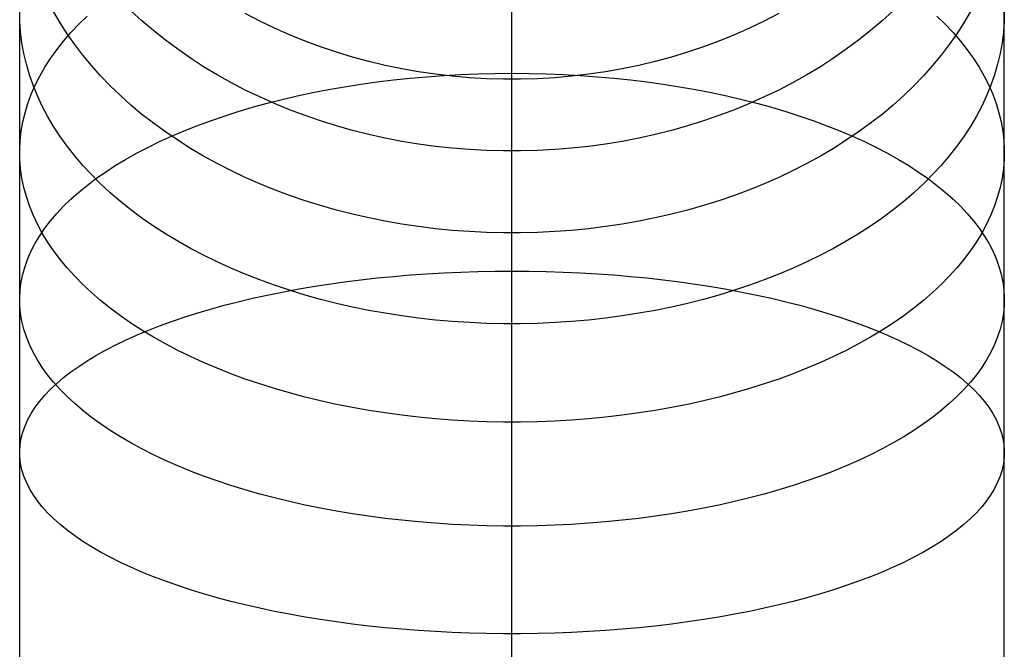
# Model space of a CAD drawing. Header units: millimetres. Extents: x -9 to 331, y -124 to 233.
# Tile 54 of 76: x 306 to 331, y 16 to 32. Entities that reach past the tile are written whole.
import ezdxf

# ---------------------------------------------------------------- set-up
doc = ezdxf.new("R2010")
doc.units = ezdxf.units.MM
doc.layers.add('Up Step Stool_Ferm Living', color=7, linetype='Continuous', true_color=0x000000)

msp = doc.modelspace()

# ---------------------------------------------------------------- linework, layer by layer
at = {"layer": 'Up Step Stool_Ferm Living'}
for p, q in [((306.095, 30.933, 147.531), (306.095, 32.074, 148.427)), ((306.099, 31.835, 148.653), (306.096, 32.109, 148.316)), ((307.121, 31.798, 154.848), (306.956, 32.082, 154.565)), ((309.2, 31.845, 159.803), (308.92, 32.102, 159.594)), ((312.189, 31.839, 164.01), (311.821, 32.031, 163.885)), ((318.595, 31.739, 167.308), (318.595, 32.215, 168.241)), ((318.595, 30.557, 132.562), (318.595, 32.21, 133.455)), ((318.595, 30.933, 147.531), (318.595, 32.074, 148.427)), ((325.37, 32.031, 163.885), (325.001, 31.839, 164.01)), ((328.271, 32.102, 159.594), (327.99, 31.845, 159.803)), ((330.235, 32.082, 154.565), (330.07, 31.798, 154.848)), ((331.095, 32.109, 148.316), (331.091, 31.835, 148.653)), ((331.095, 30.933, 147.531), (331.095, 32.074, 148.427)), ((306.118, 31.562, 148.989), (306.099, 31.835, 148.653)), ((307.3, 31.518, 155.128), (307.121, 31.798, 154.848)), ((307.394, 31.546, 141.179), (307.594, 31.757, 140.856)), ((307.594, 31.757, 140.856), (307.806, 31.964, 140.54)), ((309.492, 31.596, 160.005), (309.2, 31.845, 159.803)), ((312.566, 31.658, 164.128), (312.189, 31.839, 164.01)), ((325.001, 31.839, 164.01), (324.625, 31.658, 164.128)), ((327.99, 31.845, 159.803), (327.698, 31.596, 160.005)), ((329.384, 31.964, 140.54), (329.597, 31.757, 140.856)), ((329.597, 31.757, 140.856), (329.796, 31.546, 141.179)), ((330.07, 31.798, 154.848), (329.891, 31.518, 155.128)), ((331.091, 31.835, 148.653), (331.072, 31.562, 148.989)), ((306.152, 31.289, 149.325), (306.118, 31.562, 148.989)), ((307.208, 31.331, 141.507), (307.394, 31.546, 141.179)), ((307.492, 31.243, 155.403), (307.3, 31.518, 155.128)), ((309.795, 31.355, 160.201), (309.492, 31.596, 160.005)), ((312.949, 31.489, 164.239), (312.566, 31.658, 164.128)), ((318.595, 31.232, 166.392), (318.595, 31.739, 167.308)), ((324.625, 31.658, 164.128), (324.241, 31.489, 164.239)), ((327.698, 31.596, 160.005), (327.396, 31.355, 160.201)), ((329.891, 31.518, 155.128), (329.698, 31.243, 155.403)), ((329.796, 31.546, 141.179), (329.982, 31.331, 141.507)), ((331.072, 31.562, 148.989), (331.038, 31.289, 149.325)), ((306.201, 31.017, 149.66), (306.152, 31.289, 149.325)), ((307.036, 31.113, 141.84), (307.208, 31.331, 141.507)), ((310.108, 31.122, 160.39), (309.795, 31.355, 160.201)), ((313.34, 31.33, 164.342), (312.949, 31.489, 164.239)), ((313.737, 31.183, 164.438), (313.34, 31.33, 164.342)), ((323.851, 31.33, 164.342), (323.454, 31.183, 164.438)), ((324.241, 31.489, 164.239), (323.851, 31.33, 164.342)), ((327.396, 31.355, 160.201), (327.082, 31.122, 160.39)), ((329.982, 31.331, 141.507), (330.154, 31.113, 141.84)), ((331.038, 31.289, 149.325), (330.989, 31.017, 149.66)), ((306.265, 30.747, 149.993), (306.201, 31.017, 149.66)), ((306.878, 30.892, 142.178), (307.036, 31.113, 141.84)), ((307.698, 30.973, 155.673), (307.492, 31.243, 155.403)), ((310.432, 30.897, 160.572), (310.108, 31.122, 160.39)), ((314.139, 31.048, 164.527), (313.737, 31.183, 164.438)), ((314.547, 30.924, 164.608), (314.139, 31.048, 164.527)), ((318.595, 30.692, 165.495), (318.595, 31.232, 166.392)), ((323.051, 31.048, 164.527), (322.643, 30.924, 164.608)), ((323.454, 31.183, 164.438), (323.051, 31.048, 164.527)), ((327.082, 31.122, 160.39), (326.759, 30.897, 160.572)), ((329.698, 31.243, 155.403), (329.492, 30.973, 155.673)), ((330.154, 31.113, 141.84), (330.312, 30.892, 142.178)), ((330.989, 31.017, 149.66), (330.926, 30.747, 149.993)), ((306.095, 29.761, 146.674), (306.095, 30.933, 147.531)), ((306.734, 30.668, 142.521), (306.878, 30.892, 142.178)), ((307.917, 30.708, 155.938), (307.698, 30.973, 155.673)), ((310.765, 30.682, 160.747), (310.432, 30.897, 160.572)), ((314.96, 30.813, 164.681), (314.547, 30.924, 164.608)), ((315.377, 30.713, 164.746), (314.96, 30.813, 164.681)), ((318.595, 29.761, 146.674), (318.595, 30.933, 147.531)), ((322.23, 30.813, 164.681), (321.813, 30.713, 164.746)), ((322.643, 30.924, 164.608), (322.23, 30.813, 164.681)), ((326.759, 30.897, 160.572), (326.425, 30.682, 160.747)), ((329.492, 30.973, 155.673), (329.273, 30.708, 155.938)), ((330.312, 30.892, 142.178), (330.456, 30.668, 142.521)), ((331.095, 29.761, 146.674), (331.095, 30.933, 147.531)), ((306.343, 30.478, 150.324), (306.265, 30.747, 149.993)), ((306.604, 30.442, 142.867), (306.734, 30.668, 142.521)), ((308.149, 30.449, 156.197), (307.917, 30.708, 155.938)), ((311.108, 30.475, 160.915), (310.765, 30.682, 160.747)), ((315.799, 30.626, 164.803), (315.377, 30.713, 164.746)), ((316.223, 30.551, 164.852), (315.799, 30.626, 164.803)), ((316.65, 30.488, 164.893), (316.223, 30.551, 164.852)), ((317.296, 30.484, 132.6), (317.728, 30.501, 132.567)), ((317.728, 30.501, 132.567), (318.161, 30.511, 132.547)), ((318.161, 30.511, 132.547), (318.595, 30.515, 132.54)), ((318.595, 30.122, 164.617), (318.595, 30.692, 165.495)), ((318.595, 28.875, 131.727), (318.595, 30.557, 132.562)), ((318.595, 30.515, 132.54), (319.029, 30.511, 132.547)), ((319.029, 30.511, 132.547), (319.462, 30.501, 132.567)), ((319.462, 30.501, 132.567), (319.895, 30.484, 132.6)), ((320.967, 30.551, 164.852), (320.54, 30.488, 164.893)), ((321.392, 30.626, 164.803), (320.967, 30.551, 164.852)), ((321.813, 30.713, 164.746), (321.392, 30.626, 164.803)), ((326.425, 30.682, 160.747), (326.082, 30.475, 160.915)), ((329.273, 30.708, 155.938), (329.041, 30.449, 156.197)), ((330.456, 30.668, 142.521), (330.586, 30.442, 142.867)), ((330.926, 30.747, 149.993), (330.847, 30.478, 150.324)), ((306.437, 30.211, 150.653), (306.343, 30.478, 150.324)), ((306.489, 30.213, 143.218), (306.604, 30.442, 142.867)), ((308.394, 30.196, 156.45), (308.149, 30.449, 156.197)), ((311.46, 30.278, 161.075), (311.108, 30.475, 160.915)), ((311.821, 30.09, 161.227), (311.46, 30.278, 161.075)), ((314.753, 30.237, 133.077), (315.168, 30.295, 132.965)), ((315.168, 30.295, 132.965), (315.588, 30.346, 132.866)), ((315.588, 30.346, 132.866), (316.01, 30.391, 132.78)), ((316.01, 30.391, 132.78), (316.436, 30.428, 132.707)), ((316.436, 30.428, 132.707), (316.865, 30.459, 132.647)), ((317.08, 30.438, 164.926), (316.65, 30.488, 164.893)), ((316.865, 30.459, 132.647), (317.296, 30.484, 132.6)), ((317.512, 30.4, 164.95), (317.08, 30.438, 164.926)), ((317.945, 30.375, 164.967), (317.512, 30.4, 164.95)), ((318.378, 30.362, 164.975), (317.945, 30.375, 164.967)), ((318.812, 30.362, 164.975), (318.378, 30.362, 164.975)), ((319.246, 30.375, 164.967), (318.812, 30.362, 164.975)), ((319.679, 30.4, 164.95), (319.246, 30.375, 164.967)), ((320.11, 30.438, 164.926), (319.679, 30.4, 164.95)), ((319.895, 30.484, 132.6), (320.325, 30.459, 132.647)), ((320.54, 30.488, 164.893), (320.11, 30.438, 164.926)), ((320.325, 30.459, 132.647), (320.754, 30.428, 132.707)), ((320.754, 30.428, 132.707), (321.18, 30.391, 132.78)), ((321.18, 30.391, 132.78), (321.603, 30.346, 132.866)), ((321.603, 30.346, 132.866), (322.022, 30.295, 132.965)), ((322.022, 30.295, 132.965), (322.437, 30.237, 133.077)), ((325.73, 30.278, 161.075), (325.37, 30.09, 161.227)), ((326.082, 30.475, 160.915), (325.73, 30.278, 161.075)), ((329.041, 30.449, 156.197), (328.796, 30.196, 156.45)), ((330.586, 30.442, 142.867), (330.701, 30.213, 143.218)), ((330.847, 30.478, 150.324), (330.754, 30.211, 150.653)), ((306.388, 29.982, 143.571), (306.489, 30.213, 143.218)), ((306.545, 29.946, 150.979), (306.437, 30.211, 150.653)), ((308.651, 29.948, 156.697), (308.394, 30.196, 156.45)), ((312.189, 29.913, 161.371), (311.821, 30.09, 161.227)), ((313.144, 29.94, 133.651), (313.537, 30.024, 133.489)), ((313.537, 30.024, 133.489), (313.937, 30.101, 133.34)), ((313.937, 30.101, 133.34), (314.343, 30.172, 133.202)), ((314.343, 30.172, 133.202), (314.753, 30.237, 133.077)), ((318.595, 29.521, 163.759), (318.595, 30.122, 164.617)), ((322.437, 30.237, 133.077), (322.848, 30.172, 133.202)), ((322.848, 30.172, 133.202), (323.253, 30.101, 133.34)), ((323.253, 30.101, 133.34), (323.653, 30.024, 133.489)), ((323.653, 30.024, 133.489), (324.047, 29.94, 133.651)), ((325.37, 30.09, 161.227), (325.001, 29.913, 161.371)), ((328.796, 30.196, 156.45), (328.54, 29.948, 156.697)), ((330.754, 30.211, 150.653), (330.646, 29.946, 150.979)), ((330.701, 30.213, 143.218), (330.802, 29.982, 143.571)), ((306.095, 28.562, 145.857), (306.095, 29.761, 146.674)), ((306.302, 29.749, 143.927), (306.388, 29.982, 143.571)), ((306.667, 29.683, 151.302), (306.545, 29.946, 150.979)), ((308.92, 29.707, 156.938), (308.651, 29.948, 156.697)), ((312.004, 29.652, 134.209), (312.377, 29.754, 134.011)), ((312.566, 29.745, 161.507), (312.189, 29.913, 161.371)), ((312.377, 29.754, 134.011), (312.757, 29.85, 133.826)), ((312.757, 29.85, 133.826), (313.144, 29.94, 133.651)), ((318.595, 28.562, 145.857), (318.595, 29.761, 146.674)), ((324.047, 29.94, 133.651), (324.434, 29.85, 133.826)), ((324.434, 29.85, 133.826), (324.814, 29.754, 134.011)), ((325.001, 29.913, 161.371), (324.625, 29.745, 161.507)), ((324.814, 29.754, 134.011), (325.186, 29.652, 134.209)), ((328.54, 29.948, 156.697), (328.271, 29.707, 156.938)), ((330.646, 29.946, 150.979), (330.523, 29.683, 151.302)), ((330.802, 29.982, 143.571), (330.888, 29.749, 143.927)), ((331.095, 28.562, 145.857), (331.095, 29.761, 146.674)), ((306.175, 29.279, 144.645), (306.231, 29.515, 144.285)), ((306.231, 29.515, 144.285), (306.302, 29.749, 143.927)), ((306.804, 29.424, 151.622), (306.667, 29.683, 151.302)), ((309.2, 29.473, 157.172), (308.92, 29.707, 156.938)), ((311.283, 29.43, 134.638), (311.639, 29.544, 134.418)), ((311.639, 29.544, 134.418), (312.004, 29.652, 134.209)), ((312.949, 29.588, 161.635), (312.566, 29.745, 161.507)), ((313.34, 29.441, 161.754), (312.949, 29.588, 161.635)), ((318.595, 28.891, 162.923), (318.595, 29.521, 163.759)), ((324.241, 29.588, 161.635), (323.851, 29.441, 161.754)), ((324.625, 29.745, 161.507), (324.241, 29.588, 161.635)), ((325.186, 29.652, 134.209), (325.551, 29.544, 134.418)), ((325.551, 29.544, 134.418), (325.907, 29.43, 134.638)), ((328.271, 29.707, 156.938), (327.99, 29.473, 157.172)), ((330.523, 29.683, 151.302), (330.386, 29.424, 151.622)), ((330.888, 29.749, 143.927), (330.959, 29.515, 144.285)), ((330.959, 29.515, 144.285), (331.016, 29.279, 144.645)), ((306.133, 29.043, 145.006), (306.175, 29.279, 144.645)), ((306.956, 29.167, 151.938), (306.804, 29.424, 151.622)), ((309.492, 29.246, 157.399), (309.2, 29.473, 157.172)), ((310.597, 29.185, 135.11), (310.936, 29.31, 134.869)), ((310.936, 29.31, 134.869), (311.283, 29.43, 134.638)), ((313.737, 29.305, 161.865), (313.34, 29.441, 161.754)), ((314.139, 29.179, 161.967), (313.737, 29.305, 161.865)), ((323.454, 29.305, 161.865), (323.051, 29.179, 161.967)), ((323.851, 29.441, 161.754), (323.454, 29.305, 161.865)), ((325.907, 29.43, 134.638), (326.255, 29.31, 134.869)), ((326.255, 29.31, 134.869), (326.593, 29.185, 135.11)), ((327.99, 29.473, 157.172), (327.698, 29.246, 157.399)), ((330.386, 29.424, 151.622), (330.235, 29.167, 151.938)), ((331.016, 29.279, 144.645), (331.057, 29.043, 145.006)), ((306.107, 28.806, 145.369), (306.133, 29.043, 145.006)), ((307.121, 28.914, 152.249), (306.956, 29.167, 151.938)), ((309.795, 29.026, 157.619), (309.492, 29.246, 157.399)), ((310.108, 28.814, 157.831), (309.795, 29.026, 157.619)), ((309.95, 28.92, 135.624), (310.269, 29.055, 135.362)), ((310.269, 29.055, 135.362), (310.597, 29.185, 135.11)), ((314.547, 29.064, 162.06), (314.139, 29.179, 161.967)), ((314.96, 28.961, 162.144), (314.547, 29.064, 162.06)), ((322.643, 29.064, 162.06), (322.23, 28.961, 162.144)), ((323.051, 29.179, 161.967), (322.643, 29.064, 162.06)), ((326.593, 29.185, 135.11), (326.922, 29.055, 135.362)), ((326.922, 29.055, 135.362), (327.24, 28.92, 135.624)), ((327.396, 29.026, 157.619), (327.082, 28.814, 157.831)), ((327.698, 29.246, 157.399), (327.396, 29.026, 157.619)), ((330.235, 29.167, 151.938), (330.07, 28.914, 152.249)), ((331.057, 29.043, 145.006), (331.083, 28.806, 145.369)), ((306.096, 28.568, 145.732), (306.107, 28.806, 145.369)), ((307.3, 28.665, 152.556), (307.121, 28.914, 152.249)), ((309.345, 28.635, 136.176), (309.642, 28.78, 135.895)), ((309.642, 28.78, 135.895), (309.95, 28.92, 135.624)), ((310.432, 28.61, 158.035), (310.108, 28.814, 157.831)), ((315.377, 28.868, 162.219), (314.96, 28.961, 162.144)), ((315.799, 28.787, 162.284), (315.377, 28.868, 162.219)), ((316.223, 28.718, 162.341), (315.799, 28.787, 162.284)), ((318.595, 28.232, 162.109), (318.595, 28.891, 162.923)), ((318.595, 27.166, 130.949), (318.595, 28.875, 131.727)), ((321.392, 28.787, 162.284), (320.967, 28.718, 162.341)), ((321.813, 28.868, 162.219), (321.392, 28.787, 162.284)), ((322.23, 28.961, 162.144), (321.813, 28.868, 162.219)), ((327.082, 28.814, 157.831), (326.759, 28.61, 158.035)), ((327.24, 28.92, 135.624), (327.548, 28.78, 135.895)), ((327.548, 28.78, 135.895), (327.846, 28.635, 136.176)), ((330.07, 28.914, 152.249), (329.891, 28.665, 152.556)), ((331.083, 28.806, 145.369), (331.095, 28.568, 145.732)), ((306.095, 27.335, 145.082), (306.095, 28.562, 145.857)), ((306.099, 28.331, 146.095), (306.096, 28.568, 145.732)), ((307.492, 28.42, 152.858), (307.3, 28.665, 152.556)), ((309.058, 28.485, 136.465), (309.345, 28.635, 136.176)), ((310.765, 28.413, 158.232), (310.432, 28.61, 158.035)), ((316.65, 28.66, 162.388), (316.223, 28.718, 162.341)), ((317.08, 28.613, 162.426), (316.65, 28.66, 162.388)), ((317.512, 28.578, 162.454), (317.08, 28.613, 162.426)), ((317.945, 28.555, 162.473), (317.512, 28.578, 162.454)), ((318.378, 28.543, 162.483), (317.945, 28.555, 162.473)), ((318.812, 28.543, 162.483), (318.378, 28.543, 162.483)), ((318.595, 27.335, 145.082), (318.595, 28.562, 145.857)), ((319.246, 28.555, 162.473), (318.812, 28.543, 162.483)), ((319.679, 28.578, 162.454), (319.246, 28.555, 162.473)), ((320.11, 28.613, 162.426), (319.679, 28.578, 162.454)), ((320.54, 28.66, 162.388), (320.11, 28.613, 162.426)), ((320.967, 28.718, 162.341), (320.54, 28.66, 162.388)), ((326.759, 28.61, 158.035), (326.425, 28.413, 158.232)), ((327.846, 28.635, 136.176), (328.132, 28.485, 136.465)), ((329.891, 28.665, 152.556), (329.698, 28.42, 152.858)), ((331.095, 28.568, 145.732), (331.091, 28.331, 146.095)), ((331.095, 27.335, 145.082), (331.095, 28.562, 145.857)), ((306.118, 28.094, 146.458), (306.099, 28.331, 146.095)), ((307.698, 28.179, 153.154), (307.492, 28.42, 152.858)), ((308.521, 28.172, 137.07), (308.784, 28.33, 136.764)), ((308.784, 28.33, 136.764), (309.058, 28.485, 136.465)), ((311.108, 28.225, 158.42), (310.765, 28.413, 158.232)), ((326.425, 28.413, 158.232), (326.082, 28.225, 158.42)), ((328.132, 28.485, 136.465), (328.407, 28.33, 136.764)), ((328.407, 28.33, 136.764), (328.67, 28.172, 137.07)), ((329.698, 28.42, 152.858), (329.492, 28.179, 153.154)), ((331.091, 28.331, 146.095), (331.072, 28.094, 146.458)), ((306.152, 27.857, 146.82), (306.118, 28.094, 146.458)), ((307.917, 27.943, 153.445), (307.698, 28.179, 153.154)), ((308.032, 27.843, 137.707), (308.27, 28.009, 137.385)), ((308.27, 28.009, 137.385), (308.521, 28.172, 137.07)), ((311.46, 28.046, 158.599), (311.108, 28.225, 158.42)), ((311.821, 27.875, 158.77), (311.46, 28.046, 158.599)), ((318.595, 27.545, 161.319), (318.595, 28.232, 162.109)), ((325.73, 28.046, 158.599), (325.37, 27.875, 158.77)), ((326.082, 28.225, 158.42), (325.73, 28.046, 158.599)), ((328.67, 28.172, 137.07), (328.92, 28.009, 137.385)), ((328.92, 28.009, 137.385), (329.159, 27.843, 137.707)), ((329.492, 28.179, 153.154), (329.273, 27.943, 153.445)), ((331.072, 28.094, 146.458), (331.038, 27.857, 146.82)), ((306.201, 27.621, 147.181), (306.152, 27.857, 146.82)), ((307.806, 27.672, 138.036), (308.032, 27.843, 137.707)), ((308.149, 27.712, 153.73), (307.917, 27.943, 153.445)), ((312.189, 27.713, 158.932), (311.821, 27.875, 158.77)), ((325.37, 27.875, 158.77), (325.001, 27.713, 158.932)), ((329.273, 27.943, 153.445), (329.041, 27.712, 153.73)), ((329.159, 27.843, 137.707), (329.384, 27.672, 138.036)), ((331.038, 27.857, 146.82), (330.989, 27.621, 147.181)), ((306.265, 27.386, 147.54), (306.201, 27.621, 147.181)), ((307.594, 27.499, 138.372), (307.806, 27.672, 138.036)), ((308.394, 27.486, 154.008), (308.149, 27.712, 153.73)), ((312.566, 27.561, 159.084), (312.189, 27.713, 158.932)), ((312.949, 27.417, 159.227), (312.566, 27.561, 159.084)), ((318.595, 26.831, 160.554), (318.595, 27.545, 161.319)), ((324.625, 27.561, 159.084), (324.241, 27.417, 159.227)), ((325.001, 27.713, 158.932), (324.625, 27.561, 159.084)), ((329.041, 27.712, 153.73), (328.796, 27.486, 154.008)), ((329.384, 27.672, 138.036), (329.597, 27.499, 138.372)), ((330.989, 27.621, 147.181), (330.926, 27.386, 147.54)), ((306.095, 26.082, 144.35), (306.095, 27.335, 145.082)), ((306.343, 27.152, 147.897), (306.265, 27.386, 147.54)), ((307.208, 27.141, 139.063), (307.394, 27.322, 138.714)), ((307.394, 27.322, 138.714), (307.594, 27.499, 138.372)), ((308.651, 27.266, 154.279), (308.394, 27.486, 154.008)), ((308.92, 27.051, 154.544), (308.651, 27.266, 154.279)), ((313.34, 27.283, 159.361), (312.949, 27.417, 159.227)), ((313.737, 27.159, 159.485), (313.34, 27.283, 159.361)), ((318.595, 26.082, 144.35), (318.595, 27.335, 145.082)), ((323.851, 27.283, 159.361), (323.454, 27.159, 159.485)), ((324.241, 27.417, 159.227), (323.851, 27.283, 159.361)), ((328.54, 27.266, 154.279), (328.271, 27.051, 154.544)), ((328.796, 27.486, 154.008), (328.54, 27.266, 154.279)), ((329.597, 27.499, 138.372), (329.796, 27.322, 138.714)), ((329.796, 27.322, 138.714), (329.982, 27.141, 139.063)), ((330.926, 27.386, 147.54), (330.847, 27.152, 147.897)), ((331.095, 26.082, 144.35), (331.095, 27.335, 145.082)), ((306.437, 26.921, 148.252), (306.343, 27.152, 147.897)), ((307.036, 26.958, 139.416), (307.208, 27.141, 139.063)), ((309.2, 26.842, 154.801), (308.92, 27.051, 154.544)), ((314.139, 27.045, 159.6), (313.737, 27.159, 159.485)), ((314.547, 26.94, 159.704), (314.139, 27.045, 159.6)), ((318.595, 25.431, 130.23), (318.595, 27.166, 130.949)), ((323.051, 27.045, 159.6), (322.643, 26.94, 159.704)), ((323.454, 27.159, 159.485), (323.051, 27.045, 159.6)), ((328.271, 27.051, 154.544), (327.99, 26.842, 154.801)), ((329.982, 27.141, 139.063), (330.154, 26.958, 139.416)), ((330.847, 27.152, 147.897), (330.754, 26.921, 148.252)), ((306.545, 26.691, 148.603), (306.437, 26.921, 148.252)), ((306.734, 26.585, 140.139), (306.878, 26.773, 139.775)), ((306.878, 26.773, 139.775), (307.036, 26.958, 139.416)), ((309.492, 26.64, 155.05), (309.2, 26.842, 154.801)), ((314.96, 26.846, 159.798), (314.547, 26.94, 159.704)), ((315.377, 26.762, 159.882), (314.96, 26.846, 159.798)), ((315.799, 26.688, 159.956), (315.377, 26.762, 159.882)), ((318.595, 26.091, 159.813), (318.595, 26.831, 160.554)), ((321.813, 26.762, 159.882), (321.392, 26.688, 159.956)), ((322.23, 26.846, 159.798), (321.813, 26.762, 159.882)), ((322.643, 26.94, 159.704), (322.23, 26.846, 159.798)), ((327.99, 26.842, 154.801), (327.698, 26.64, 155.05)), ((330.154, 26.958, 139.416), (330.312, 26.773, 139.775)), ((330.312, 26.773, 139.775), (330.456, 26.585, 140.139)), ((330.754, 26.921, 148.252), (330.646, 26.691, 148.603)), ((306.667, 26.463, 148.952), (306.545, 26.691, 148.603)), ((306.604, 26.395, 140.507), (306.734, 26.585, 140.139)), ((309.795, 26.444, 155.291), (309.492, 26.64, 155.05)), ((316.223, 26.625, 160.02), (315.799, 26.688, 159.956)), ((316.65, 26.572, 160.073), (316.223, 26.625, 160.02)), ((317.08, 26.529, 160.115), (316.65, 26.572, 160.073)), ((317.512, 26.497, 160.147), (317.08, 26.529, 160.115)), ((320.11, 26.529, 160.115), (319.679, 26.497, 160.147)), ((320.54, 26.572, 160.073), (320.11, 26.529, 160.115)), ((320.967, 26.625, 160.02), (320.54, 26.572, 160.073)), ((321.392, 26.688, 159.956), (320.967, 26.625, 160.02)), ((327.698, 26.64, 155.05), (327.396, 26.444, 155.291)), ((330.456, 26.585, 140.139), (330.586, 26.395, 140.507)), ((330.646, 26.691, 148.603), (330.523, 26.463, 148.952)), ((306.489, 26.203, 140.878), (306.604, 26.395, 140.507)), ((306.804, 26.237, 149.296), (306.667, 26.463, 148.952)), ((310.108, 26.255, 155.524), (309.795, 26.444, 155.291)), ((310.432, 26.073, 155.748), (310.108, 26.255, 155.524)), ((317.945, 26.476, 160.168), (317.512, 26.497, 160.147)), ((318.378, 26.465, 160.179), (317.945, 26.476, 160.168)), ((318.812, 26.465, 160.179), (318.378, 26.465, 160.179)), ((319.246, 26.476, 160.168), (318.812, 26.465, 160.179)), ((319.679, 26.497, 160.147), (319.246, 26.476, 160.168)), ((327.082, 26.255, 155.524), (326.759, 26.073, 155.748)), ((327.396, 26.444, 155.291), (327.082, 26.255, 155.524)), ((330.523, 26.463, 148.952), (330.386, 26.237, 149.296)), ((330.586, 26.395, 140.507), (330.701, 26.203, 140.878)), ((306.095, 24.805, 143.66), (306.095, 26.082, 144.35)), ((306.302, 25.813, 141.631), (306.388, 26.009, 141.253)), ((306.388, 26.009, 141.253), (306.489, 26.203, 140.878)), ((306.956, 26.015, 149.637), (306.804, 26.237, 149.296)), ((307.121, 25.795, 149.973), (306.956, 26.015, 149.637)), ((310.765, 25.898, 155.964), (310.432, 26.073, 155.748)), ((318.595, 25.325, 159.099), (318.595, 26.091, 159.813)), ((318.595, 24.805, 143.66), (318.595, 26.082, 144.35)), ((326.759, 26.073, 155.748), (326.425, 25.898, 155.964)), ((330.235, 26.015, 149.637), (330.07, 25.795, 149.973)), ((330.386, 26.237, 149.296), (330.235, 26.015, 149.637)), ((330.701, 26.203, 140.878), (330.802, 26.009, 141.253)), ((330.802, 26.009, 141.253), (330.888, 25.813, 141.631)), ((331.095, 24.805, 143.66), (331.095, 26.082, 144.35)), ((306.231, 25.617, 142.011), (306.302, 25.813, 141.631)), ((307.3, 25.579, 150.303), (307.121, 25.795, 149.973)), ((311.108, 25.73, 156.17), (310.765, 25.898, 155.964)), ((326.425, 25.898, 155.964), (326.082, 25.73, 156.17)), ((330.07, 25.795, 149.973), (329.891, 25.579, 150.303)), ((330.888, 25.813, 141.631), (330.959, 25.617, 142.011)), ((306.175, 25.419, 142.393), (306.231, 25.617, 142.011)), ((307.492, 25.366, 150.629), (307.3, 25.579, 150.303)), ((311.46, 25.57, 156.367), (311.108, 25.73, 156.17)), ((311.821, 25.418, 156.555), (311.46, 25.57, 156.367)), ((325.73, 25.57, 156.367), (325.37, 25.418, 156.555)), ((326.082, 25.73, 156.17), (325.73, 25.57, 156.367)), ((329.891, 25.579, 150.303), (329.698, 25.366, 150.629)), ((330.959, 25.617, 142.011), (331.016, 25.419, 142.393)), ((306.133, 25.221, 142.777), (306.175, 25.419, 142.393)), ((307.698, 25.157, 150.948), (307.492, 25.366, 150.629)), ((312.189, 25.273, 156.732), (311.821, 25.418, 156.555)), ((312.566, 25.137, 156.9), (312.189, 25.273, 156.732)), ((314.343, 25.224, 130.95), (314.753, 25.276, 130.819)), ((314.753, 25.276, 130.819), (315.168, 25.322, 130.702)), ((315.168, 25.322, 130.702), (315.588, 25.363, 130.598)), ((315.588, 25.363, 130.598), (316.01, 25.399, 130.508)), ((316.01, 25.399, 130.508), (316.436, 25.429, 130.431)), ((316.436, 25.429, 130.431), (316.865, 25.454, 130.369)), ((316.865, 25.454, 130.369), (317.296, 25.473, 130.32)), ((317.296, 25.473, 130.32), (317.728, 25.487, 130.285)), ((317.728, 25.487, 130.285), (318.161, 25.496, 130.264)), ((318.161, 25.496, 130.264), (318.595, 25.498, 130.257)), ((318.595, 25.498, 130.257), (319.029, 25.496, 130.264)), ((318.595, 23.672, 129.571), (318.595, 25.431, 130.23)), ((318.595, 24.535, 158.412), (318.595, 25.325, 159.099)), ((319.029, 25.496, 130.264), (319.462, 25.487, 130.285)), ((319.462, 25.487, 130.285), (319.895, 25.473, 130.32)), ((319.895, 25.473, 130.32), (320.325, 25.454, 130.369)), ((320.325, 25.454, 130.369), (320.754, 25.429, 130.431)), ((320.754, 25.429, 130.431), (321.18, 25.399, 130.508)), ((321.18, 25.399, 130.508), (321.603, 25.363, 130.598)), ((321.603, 25.363, 130.598), (322.022, 25.322, 130.702)), ((322.022, 25.322, 130.702), (322.437, 25.276, 130.819)), ((322.437, 25.276, 130.819), (322.848, 25.224, 130.95)), ((325.001, 25.273, 156.732), (324.625, 25.137, 156.9)), ((325.37, 25.418, 156.555), (325.001, 25.273, 156.732)), ((329.698, 25.366, 150.629), (329.492, 25.157, 150.948)), ((331.016, 25.419, 142.393), (331.057, 25.221, 142.777)), ((306.096, 24.822, 143.547), (306.107, 25.022, 143.161)), ((306.107, 25.022, 143.161), (306.133, 25.221, 142.777)), ((307.917, 24.952, 151.262), (307.698, 25.157, 150.948)), ((312.949, 25.01, 157.057), (312.566, 25.137, 156.9)), ((312.757, 24.966, 131.603), (313.144, 25.038, 131.42)), ((313.34, 24.89, 157.204), (312.949, 25.01, 157.057)), ((313.144, 25.038, 131.42), (313.537, 25.105, 131.251)), ((313.537, 25.105, 131.251), (313.937, 25.167, 131.094)), ((313.937, 25.167, 131.094), (314.343, 25.224, 130.95)), ((322.848, 25.224, 130.95), (323.253, 25.167, 131.094)), ((323.253, 25.167, 131.094), (323.653, 25.105, 131.251)), ((323.653, 25.105, 131.251), (324.047, 25.038, 131.42)), ((324.241, 25.01, 157.057), (323.851, 24.89, 157.204)), ((324.047, 25.038, 131.42), (324.434, 24.966, 131.603)), ((324.625, 25.137, 156.9), (324.241, 25.01, 157.057)), ((329.492, 25.157, 150.948), (329.273, 24.952, 151.262)), ((331.057, 25.221, 142.777), (331.083, 25.022, 143.161)), ((331.083, 25.022, 143.161), (331.095, 24.822, 143.547)), ((306.095, 23.506, 143.014), (306.095, 24.805, 143.66)), ((306.099, 24.623, 143.932), (306.096, 24.822, 143.547)), ((308.149, 24.751, 151.569), (307.917, 24.952, 151.262)), ((308.394, 24.555, 151.869), (308.149, 24.751, 151.569)), ((311.639, 24.72, 132.223), (312.004, 24.807, 132.004)), ((312.004, 24.807, 132.004), (312.377, 24.888, 131.797)), ((312.377, 24.888, 131.797), (312.757, 24.966, 131.603)), ((313.737, 24.78, 157.34), (313.34, 24.89, 157.204)), ((314.139, 24.678, 157.466), (313.737, 24.78, 157.34)), ((318.595, 23.506, 143.014), (318.595, 24.805, 143.66)), ((323.454, 24.78, 157.34), (323.051, 24.678, 157.466)), ((323.851, 24.89, 157.204), (323.454, 24.78, 157.34)), ((324.434, 24.966, 131.603), (324.814, 24.888, 131.797)), ((324.814, 24.888, 131.797), (325.186, 24.807, 132.004)), ((325.186, 24.807, 132.004), (325.551, 24.72, 132.223)), ((329.041, 24.751, 151.569), (328.796, 24.555, 151.869)), ((329.273, 24.952, 151.262), (329.041, 24.751, 151.569)), ((331.095, 24.822, 143.547), (331.091, 24.623, 143.932)), ((331.095, 23.506, 143.014), (331.095, 24.805, 143.66)), ((306.118, 24.424, 144.317), (306.099, 24.623, 143.932)), ((308.651, 24.364, 152.161), (308.394, 24.555, 151.869)), ((310.597, 24.433, 132.947), (310.936, 24.533, 132.694)), ((310.936, 24.533, 132.694), (311.283, 24.629, 132.453)), ((311.283, 24.629, 132.453), (311.639, 24.72, 132.223)), ((314.547, 24.585, 157.58), (314.139, 24.678, 157.466)), ((314.96, 24.501, 157.684), (314.547, 24.585, 157.58)), ((315.377, 24.426, 157.776), (314.96, 24.501, 157.684)), ((318.595, 23.721, 157.754), (318.595, 24.535, 158.412)), ((322.23, 24.501, 157.684), (321.813, 24.426, 157.776)), ((322.643, 24.585, 157.58), (322.23, 24.501, 157.684)), ((323.051, 24.678, 157.466), (322.643, 24.585, 157.58)), ((325.551, 24.72, 132.223), (325.907, 24.629, 132.453)), ((325.907, 24.629, 132.453), (326.255, 24.533, 132.694)), ((326.255, 24.533, 132.694), (326.593, 24.433, 132.947)), ((328.796, 24.555, 151.869), (328.54, 24.364, 152.161)), ((331.091, 24.623, 143.932), (331.072, 24.424, 144.317)), ((306.152, 24.225, 144.701), (306.118, 24.424, 144.317)), ((308.92, 24.177, 152.446), (308.651, 24.364, 152.161)), ((309.95, 24.22, 133.485), (310.269, 24.329, 133.211)), ((310.269, 24.329, 133.211), (310.597, 24.433, 132.947)), ((315.799, 24.36, 157.857), (315.377, 24.426, 157.776)), ((316.223, 24.303, 157.927), (315.799, 24.36, 157.857)), ((316.65, 24.256, 157.985), (316.223, 24.303, 157.927)), ((317.08, 24.218, 158.032), (316.65, 24.256, 157.985)), ((320.54, 24.256, 157.985), (320.11, 24.218, 158.032)), ((320.967, 24.303, 157.927), (320.54, 24.256, 157.985)), ((321.392, 24.36, 157.857), (320.967, 24.303, 157.927)), ((321.813, 24.426, 157.776), (321.392, 24.36, 157.857)), ((326.593, 24.433, 132.947), (326.922, 24.329, 133.211)), ((326.922, 24.329, 133.211), (327.24, 24.22, 133.485)), ((328.54, 24.364, 152.161), (328.271, 24.177, 152.446)), ((331.072, 24.424, 144.317), (331.038, 24.225, 144.701)), ((306.201, 24.027, 145.084), (306.152, 24.225, 144.701)), ((306.265, 23.83, 145.466), (306.201, 24.027, 145.084)), ((309.2, 23.996, 152.723), (308.92, 24.177, 152.446)), ((309.345, 23.992, 134.062), (309.642, 24.108, 133.769)), ((309.642, 24.108, 133.769), (309.95, 24.22, 133.485)), ((317.512, 24.19, 158.067), (317.08, 24.218, 158.032)), ((317.945, 24.171, 158.09), (317.512, 24.19, 158.067)), ((318.378, 24.161, 158.102), (317.945, 24.171, 158.09)), ((318.812, 24.161, 158.102), (318.378, 24.161, 158.102)), ((319.246, 24.171, 158.09), (318.812, 24.161, 158.102)), ((319.679, 24.19, 158.067), (319.246, 24.171, 158.09)), ((320.11, 24.218, 158.032), (319.679, 24.19, 158.067)), ((327.24, 24.22, 133.485), (327.548, 24.108, 133.769)), ((327.548, 24.108, 133.769), (327.846, 23.992, 134.062)), ((328.271, 24.177, 152.446), (327.99, 23.996, 152.723)), ((330.989, 24.027, 145.084), (330.926, 23.83, 145.466)), ((331.038, 24.225, 144.701), (330.989, 24.027, 145.084)), ((306.343, 23.634, 145.845), (306.265, 23.83, 145.466)), ((308.784, 23.748, 134.678), (309.058, 23.872, 134.366)), ((309.058, 23.872, 134.366), (309.345, 23.992, 134.062)), ((309.492, 23.821, 152.992), (309.2, 23.996, 152.723)), ((309.795, 23.65, 153.252), (309.492, 23.821, 152.992)), ((327.698, 23.821, 152.992), (327.396, 23.65, 153.252)), ((327.99, 23.996, 152.723), (327.698, 23.821, 152.992)), ((327.846, 23.992, 134.062), (328.132, 23.871, 134.366)), ((328.132, 23.871, 134.366), (328.407, 23.748, 134.678)), ((330.926, 23.83, 145.466), (330.847, 23.634, 145.845)), ((306.095, 22.185, 142.414), (306.095, 23.506, 143.014)), ((306.437, 23.439, 146.221), (306.343, 23.634, 145.845)), ((308.27, 23.49, 135.328), (308.521, 23.621, 134.999)), ((308.521, 23.621, 134.999), (308.784, 23.748, 134.678)), ((310.108, 23.486, 153.503), (309.795, 23.65, 153.252)), ((318.595, 22.885, 157.123), (318.595, 23.721, 157.754)), ((318.595, 21.892, 128.972), (318.595, 23.672, 129.571)), ((318.595, 22.185, 142.414), (318.595, 23.506, 143.014)), ((327.396, 23.65, 153.252), (327.082, 23.486, 153.503)), ((328.407, 23.748, 134.678), (328.67, 23.621, 134.999)), ((328.67, 23.621, 134.999), (328.92, 23.49, 135.328)), ((330.847, 23.634, 145.845), (330.754, 23.439, 146.221)), ((331.095, 22.185, 142.414), (331.095, 23.506, 143.014)), ((306.545, 23.246, 146.594), (306.437, 23.439, 146.221)), ((307.806, 23.22, 136.01), (308.032, 23.357, 135.665)), ((308.032, 23.357, 135.665), (308.27, 23.49, 135.328)), ((310.432, 23.328, 153.745), (310.108, 23.486, 153.503)), ((310.765, 23.176, 153.978), (310.432, 23.328, 153.745)), ((326.759, 23.328, 153.745), (326.425, 23.176, 153.978)), ((327.082, 23.486, 153.503), (326.759, 23.328, 153.745)), ((328.92, 23.49, 135.328), (329.159, 23.357, 135.665)), ((329.159, 23.357, 135.665), (329.384, 23.22, 136.01)), ((330.754, 23.439, 146.221), (330.646, 23.246, 146.594)), ((306.667, 23.055, 146.964), (306.545, 23.246, 146.594)), ((306.804, 22.866, 147.33), (306.667, 23.055, 146.964)), ((307.394, 22.939, 136.72), (307.594, 23.081, 136.361)), ((307.594, 23.081, 136.361), (307.806, 23.22, 136.01)), ((311.108, 23.031, 154.2), (310.765, 23.176, 153.978)), ((311.46, 22.892, 154.413), (311.108, 23.031, 154.2)), ((326.082, 23.031, 154.2), (325.73, 22.892, 154.413)), ((326.425, 23.176, 153.978), (326.082, 23.031, 154.2)), ((329.384, 23.22, 136.01), (329.597, 23.081, 136.362)), ((329.597, 23.081, 136.362), (329.796, 22.939, 136.72)), ((330.523, 23.055, 146.964), (330.386, 22.866, 147.33)), ((330.646, 23.246, 146.594), (330.523, 23.055, 146.964)), ((306.956, 22.679, 147.691), (306.804, 22.866, 147.33)), ((307.036, 22.648, 137.455), (307.208, 22.795, 137.084)), ((307.208, 22.795, 137.084), (307.394, 22.939, 136.72)), ((311.821, 22.759, 154.615), (311.46, 22.892, 154.413)), ((312.189, 22.634, 154.806), (311.821, 22.759, 154.615)), ((318.595, 22.027, 156.523), (318.595, 22.885, 157.123)), ((325.37, 22.759, 154.615), (325.001, 22.634, 154.806)), ((325.73, 22.892, 154.413), (325.37, 22.759, 154.615)), ((329.796, 22.939, 136.72), (329.982, 22.795, 137.084)), ((329.982, 22.795, 137.084), (330.154, 22.648, 137.455)), ((330.386, 22.866, 147.33), (330.235, 22.679, 147.691)), ((306.878, 22.5, 137.83), (307.036, 22.648, 137.455)), ((307.121, 22.495, 148.047), (306.956, 22.679, 147.691)), ((312.566, 22.516, 154.987), (312.189, 22.634, 154.806)), ((312.949, 22.405, 155.157), (312.566, 22.516, 154.987)), ((324.625, 22.516, 154.987), (324.241, 22.405, 155.157)), ((325.001, 22.634, 154.806), (324.625, 22.516, 154.987)), ((330.235, 22.679, 147.691), (330.07, 22.495, 148.047)), ((330.154, 22.648, 137.455), (330.312, 22.5, 137.83)), ((306.604, 22.197, 138.596), (306.734, 22.349, 138.211)), ((306.734, 22.349, 138.211), (306.878, 22.5, 137.83)), ((307.3, 22.313, 148.398), (307.121, 22.495, 148.047)), ((307.492, 22.135, 148.744), (307.3, 22.313, 148.398)), ((313.34, 22.302, 155.315), (312.949, 22.405, 155.157)), ((313.737, 22.206, 155.462), (313.34, 22.302, 155.315)), ((323.851, 22.302, 155.315), (323.454, 22.206, 155.462)), ((324.241, 22.405, 155.157), (323.851, 22.302, 155.315)), ((329.891, 22.313, 148.398), (329.698, 22.135, 148.744)), ((330.07, 22.495, 148.047), (329.891, 22.313, 148.398)), ((330.312, 22.5, 137.83), (330.456, 22.349, 138.211)), ((330.456, 22.349, 138.211), (330.586, 22.197, 138.596)), ((306.095, 20.844, 141.858), (306.095, 22.185, 142.414)), ((306.388, 21.887, 139.377), (306.489, 22.043, 138.985)), ((306.489, 22.043, 138.985), (306.604, 22.197, 138.596)), ((307.698, 21.959, 149.083), (307.492, 22.135, 148.744)), ((314.139, 22.117, 155.597), (313.737, 22.206, 155.462)), ((314.547, 22.036, 155.721), (314.139, 22.117, 155.597)), ((314.96, 21.963, 155.832), (314.547, 22.036, 155.721)), ((318.595, 20.844, 141.858), (318.595, 22.185, 142.414)), ((318.595, 21.149, 155.953), (318.595, 22.027, 156.523)), ((322.643, 22.036, 155.721), (322.23, 21.963, 155.832)), ((323.051, 22.117, 155.597), (322.643, 22.036, 155.721)), ((323.454, 22.206, 155.462), (323.051, 22.117, 155.597)), ((329.698, 22.135, 148.744), (329.492, 21.959, 149.083)), ((330.586, 22.197, 138.596), (330.701, 22.043, 138.985)), ((330.701, 22.043, 138.985), (330.802, 21.887, 139.377)), ((331.095, 20.844, 141.858), (331.095, 22.185, 142.414)), ((306.302, 21.731, 139.773), (306.388, 21.887, 139.377)), ((307.917, 21.787, 149.416), (307.698, 21.959, 149.083)), ((308.149, 21.619, 149.741), (307.917, 21.787, 149.416)), ((315.377, 21.898, 155.932), (314.96, 21.963, 155.832)), ((315.799, 21.841, 156.019), (315.377, 21.898, 155.932)), ((316.223, 21.792, 156.094), (315.799, 21.841, 156.019)), ((316.65, 21.751, 156.157), (316.223, 21.792, 156.094)), ((317.08, 21.718, 156.207), (316.65, 21.751, 156.157)), ((318.595, 20.092, 128.435), (318.595, 21.892, 128.972)), ((320.54, 21.751, 156.157), (320.11, 21.718, 156.207)), ((320.967, 21.792, 156.094), (320.54, 21.751, 156.157)), ((321.392, 21.841, 156.019), (320.967, 21.792, 156.094)), ((321.813, 21.898, 155.932), (321.392, 21.841, 156.019)), ((322.23, 21.963, 155.832), (321.813, 21.898, 155.932)), ((329.273, 21.787, 149.416), (329.041, 21.619, 149.741)), ((329.492, 21.959, 149.083), (329.273, 21.787, 149.416)), ((330.802, 21.887, 139.377), (330.888, 21.731, 139.773)), ((306.175, 21.415, 140.571), (306.231, 21.573, 140.171)), ((306.231, 21.573, 140.171), (306.302, 21.731, 139.773)), ((308.394, 21.454, 150.06), (308.149, 21.619, 149.741)), ((317.512, 21.693, 156.245), (317.08, 21.718, 156.207)), ((317.945, 21.677, 156.27), (317.512, 21.693, 156.245)), ((318.378, 21.669, 156.283), (317.945, 21.677, 156.27)), ((318.812, 21.669, 156.283), (318.378, 21.669, 156.283)), ((319.246, 21.677, 156.27), (318.812, 21.669, 156.283)), ((319.679, 21.693, 156.245), (319.246, 21.677, 156.27)), ((320.11, 21.718, 156.207), (319.679, 21.693, 156.245)), ((329.041, 21.619, 149.741), (328.796, 21.454, 150.06)), ((330.888, 21.731, 139.773), (330.959, 21.573, 140.171)), ((330.959, 21.573, 140.171), (331.016, 21.415, 140.571)), ((306.107, 21.096, 141.375), (306.133, 21.256, 140.972)), ((306.133, 21.256, 140.972), (306.175, 21.415, 140.571)), ((308.651, 21.294, 150.37), (308.394, 21.454, 150.06)), ((308.92, 21.137, 150.673), (308.651, 21.294, 150.37)), ((328.54, 21.294, 150.37), (328.271, 21.137, 150.673)), ((328.796, 21.454, 150.06), (328.54, 21.294, 150.37)), ((331.016, 21.415, 140.571), (331.057, 21.256, 140.972)), ((331.057, 21.256, 140.972), (331.083, 21.096, 141.375)), ((306.096, 20.936, 141.778), (306.107, 21.096, 141.375)), ((309.2, 20.985, 150.967), (308.92, 21.137, 150.673)), ((318.595, 20.251, 155.414), (318.595, 21.149, 155.953)), ((328.271, 21.137, 150.673), (327.99, 20.985, 150.967)), ((331.083, 21.096, 141.375), (331.095, 20.936, 141.778)), ((306.095, 19.485, 141.349), (306.095, 20.844, 141.858)), ((306.099, 20.777, 142.182), (306.096, 20.936, 141.778)), ((306.118, 20.617, 142.585), (306.099, 20.777, 142.182)), ((309.492, 20.837, 151.252), (309.2, 20.985, 150.967)), ((309.795, 20.695, 151.528), (309.492, 20.837, 151.252)), ((318.595, 19.485, 141.349), (318.595, 20.844, 141.858)), ((327.698, 20.837, 151.252), (327.396, 20.695, 151.528)), ((327.99, 20.985, 150.967), (327.698, 20.837, 151.252)), ((331.091, 20.777, 142.182), (331.072, 20.617, 142.585)), ((331.095, 20.936, 141.778), (331.091, 20.777, 142.182)), ((331.095, 19.485, 141.349), (331.095, 20.844, 141.858)), ((306.152, 20.458, 142.987), (306.118, 20.617, 142.585)), ((310.108, 20.557, 151.795), (309.795, 20.695, 151.528)), ((310.432, 20.424, 152.051), (310.108, 20.557, 151.795)), ((327.082, 20.557, 151.795), (326.759, 20.424, 152.051)), ((327.396, 20.695, 151.528), (327.082, 20.557, 151.795)), ((331.072, 20.617, 142.585), (331.038, 20.458, 142.987)), ((306.201, 20.299, 143.388), (306.152, 20.458, 142.987)), ((306.265, 20.141, 143.787), (306.201, 20.299, 143.388)), ((310.765, 20.297, 152.298), (310.432, 20.424, 152.051)), ((311.108, 20.174, 152.534), (310.765, 20.297, 152.298)), ((318.595, 19.335, 154.906), (318.595, 20.251, 155.414)), ((326.425, 20.297, 152.298), (326.082, 20.174, 152.534)), ((326.759, 20.424, 152.051), (326.425, 20.297, 152.298)), ((330.989, 20.299, 143.388), (330.926, 20.141, 143.787)), ((331.038, 20.458, 142.987), (330.989, 20.299, 143.388)), ((306.343, 19.984, 144.183), (306.265, 20.141, 143.787)), ((311.46, 20.058, 152.76), (311.108, 20.174, 152.534)), ((311.821, 19.947, 152.974), (311.46, 20.058, 152.76)), ((318.595, 18.275, 127.959), (318.595, 20.092, 128.435)), ((325.73, 20.058, 152.76), (325.37, 19.947, 152.974)), ((326.082, 20.174, 152.534), (325.73, 20.058, 152.76)), ((330.926, 20.141, 143.787), (330.847, 19.984, 144.183)), ((306.437, 19.828, 144.577), (306.343, 19.984, 144.183)), ((306.545, 19.673, 144.968), (306.437, 19.828, 144.577)), ((312.189, 19.842, 153.177), (311.821, 19.947, 152.974)), ((312.566, 19.743, 153.369), (312.189, 19.842, 153.177)), ((325.001, 19.842, 153.177), (324.625, 19.743, 153.369)), ((325.37, 19.947, 152.974), (325.001, 19.842, 153.177)), ((330.754, 19.828, 144.577), (330.646, 19.673, 144.968)), ((330.847, 19.984, 144.183), (330.754, 19.828, 144.577)), ((306.667, 19.52, 145.355), (306.545, 19.673, 144.968)), ((306.804, 19.369, 145.738), (306.667, 19.52, 145.355)), ((312.949, 19.65, 153.549), (312.566, 19.743, 153.369)), ((313.34, 19.563, 153.717), (312.949, 19.65, 153.549)), ((313.737, 19.482, 153.873), (313.34, 19.563, 153.717)), ((323.851, 19.563, 153.717), (323.454, 19.482, 153.873)), ((324.241, 19.65, 153.549), (323.851, 19.563, 153.717)), ((324.625, 19.743, 153.369), (324.241, 19.65, 153.549)), ((330.523, 19.52, 145.355), (330.386, 19.369, 145.738)), ((330.646, 19.673, 144.968), (330.523, 19.52, 145.355)), ((306.095, 18.109, 140.886), (306.095, 19.485, 141.349)), ((306.955, 19.219, 146.116), (306.804, 19.369, 145.738)), ((314.139, 19.408, 154.017), (313.737, 19.482, 153.873)), ((314.547, 19.34, 154.148), (314.139, 19.408, 154.017)), ((314.96, 19.279, 154.266), (314.547, 19.34, 154.148)), ((315.377, 19.224, 154.372), (314.96, 19.279, 154.266)), ((318.595, 18.109, 140.886), (318.595, 19.485, 141.349)), ((318.595, 18.402, 154.431), (318.595, 19.335, 154.906)), ((322.23, 19.279, 154.266), (321.813, 19.224, 154.372)), ((322.643, 19.34, 154.148), (322.23, 19.279, 154.266)), ((323.051, 19.408, 154.017), (322.643, 19.34, 154.148)), ((323.454, 19.482, 153.873), (323.051, 19.408, 154.017)), ((330.386, 19.369, 145.738), (330.235, 19.219, 146.116)), ((331.095, 18.109, 140.886), (331.095, 19.485, 141.349)), ((307.121, 19.071, 146.489), (306.955, 19.219, 146.116)), ((307.3, 18.926, 146.857), (307.121, 19.071, 146.489)), ((315.799, 19.176, 154.465), (315.377, 19.224, 154.372)), ((316.223, 19.135, 154.544), (315.799, 19.176, 154.465)), ((316.65, 19.1, 154.611), (316.223, 19.135, 154.544)), ((317.08, 19.073, 154.664), (316.65, 19.1, 154.611)), ((317.512, 19.052, 154.704), (317.08, 19.073, 154.664)), ((317.945, 19.038, 154.731), (317.512, 19.052, 154.704)), ((318.378, 19.031, 154.744), (317.945, 19.038, 154.731)), ((318.812, 19.031, 154.744), (318.378, 19.031, 154.744)), ((319.246, 19.038, 154.731), (318.812, 19.031, 154.744)), ((319.679, 19.052, 154.704), (319.246, 19.038, 154.731)), ((320.11, 19.073, 154.664), (319.679, 19.052, 154.704)), ((320.54, 19.1, 154.611), (320.11, 19.073, 154.664)), ((320.967, 19.135, 154.544), (320.54, 19.1, 154.611)), ((321.392, 19.176, 154.465), (320.967, 19.135, 154.544)), ((321.813, 19.224, 154.372), (321.392, 19.176, 154.465)), ((330.07, 19.071, 146.489), (329.891, 18.926, 146.857)), ((330.235, 19.219, 146.116), (330.07, 19.071, 146.489)), ((307.492, 18.783, 147.218), (307.3, 18.926, 146.857)), ((307.698, 18.642, 147.573), (307.492, 18.783, 147.218)), ((329.698, 18.782, 147.218), (329.492, 18.642, 147.573)), ((329.891, 18.926, 146.857), (329.698, 18.782, 147.218)), ((307.917, 18.504, 147.921), (307.698, 18.642, 147.573)), ((308.149, 18.369, 148.262), (307.917, 18.504, 147.921)), ((329.273, 18.504, 147.921), (329.041, 18.369, 148.262)), ((329.492, 18.642, 147.573), (329.273, 18.504, 147.921)), ((308.394, 18.237, 148.596), (308.149, 18.369, 148.262)), ((318.595, 17.454, 153.988), (318.595, 18.402, 154.431)), ((318.595, 16.443, 127.546), (318.595, 18.275, 127.959)), ((329.041, 18.369, 148.262), (328.796, 18.237, 148.596)), ((306.095, 16.719, 140.471), (306.095, 18.109, 140.886)), ((308.651, 18.108, 148.921), (308.394, 18.237, 148.596)), ((308.92, 17.983, 149.237), (308.651, 18.108, 148.921)), ((318.595, 16.719, 140.471), (318.595, 18.109, 140.886)), ((328.54, 18.108, 148.921), (328.271, 17.983, 149.237)), ((328.796, 18.237, 148.596), (328.54, 18.108, 148.921)), ((331.095, 16.719, 140.471), (331.095, 18.109, 140.886)), ((309.2, 17.861, 149.545), (308.92, 17.983, 149.237)), ((309.492, 17.743, 149.844), (309.2, 17.861, 149.545)), ((327.99, 17.861, 149.545), (327.698, 17.743, 149.844)), ((328.271, 17.983, 149.237), (327.99, 17.861, 149.545)), ((309.795, 17.628, 150.133), (309.492, 17.743, 149.844)), ((310.108, 17.518, 150.412), (309.795, 17.628, 150.133)), ((310.432, 17.412, 150.68), (310.108, 17.518, 150.412)), ((327.082, 17.518, 150.412), (326.759, 17.412, 150.68)), ((327.396, 17.628, 150.133), (327.082, 17.518, 150.412)), ((327.698, 17.743, 149.844), (327.396, 17.628, 150.133)), ((310.765, 17.309, 150.939), (310.432, 17.412, 150.68)), ((311.108, 17.212, 151.186), (310.765, 17.309, 150.939)), ((318.595, 16.49, 153.579), (318.595, 17.454, 153.988)), ((326.425, 17.309, 150.939), (326.082, 17.212, 151.186)), ((326.759, 17.412, 150.68), (326.425, 17.309, 150.939)), ((311.46, 17.118, 151.422), (311.108, 17.212, 151.186)), ((311.821, 17.029, 151.646), (311.46, 17.118, 151.422)), ((312.189, 16.945, 151.859), (311.821, 17.029, 151.646)), ((325.37, 17.029, 151.646), (325.001, 16.945, 151.859)), ((325.73, 17.118, 151.422), (325.37, 17.029, 151.646)), ((326.082, 17.212, 151.186), (325.73, 17.118, 151.422)), ((312.566, 16.865, 152.06), (312.189, 16.945, 151.859)), ((312.949, 16.791, 152.248), (312.566, 16.865, 152.06)), ((313.34, 16.721, 152.424), (312.949, 16.791, 152.248)), ((324.241, 16.791, 152.248), (323.851, 16.721, 152.424)), ((324.625, 16.865, 152.06), (324.241, 16.791, 152.248)), ((325.001, 16.945, 151.859), (324.625, 16.865, 152.06)), ((306.095, 15.315, 140.103), (306.095, 16.719, 140.471)), ((313.737, 16.657, 152.587), (313.34, 16.721, 152.424)), ((314.139, 16.597, 152.738), (313.737, 16.657, 152.587)), ((314.547, 16.543, 152.875), (314.139, 16.597, 152.738)), ((314.96, 16.494, 152.999), (314.547, 16.543, 152.875)), ((318.595, 15.315, 140.103), (318.595, 16.719, 140.471)), ((322.643, 16.543, 152.875), (322.23, 16.494, 152.999)), ((323.051, 16.597, 152.738), (322.643, 16.543, 152.875)), ((323.454, 16.657, 152.587), (323.051, 16.597, 152.738)), ((323.851, 16.721, 152.424), (323.454, 16.657, 152.587)), ((331.095, 15.315, 140.103), (331.095, 16.719, 140.471)), ((315.377, 16.45, 153.109), (314.96, 16.494, 152.999)), ((315.799, 16.411, 153.207), (315.377, 16.45, 153.109)), ((316.223, 16.378, 153.29), (315.799, 16.411, 153.207)), ((316.65, 16.351, 153.36), (316.223, 16.378, 153.29)), ((317.08, 16.329, 153.415), (316.65, 16.351, 153.36)), ((317.512, 16.312, 153.457), (317.08, 16.329, 153.415)), ((317.945, 16.301, 153.485), (317.512, 16.312, 153.457)), ((318.378, 16.295, 153.499), (317.945, 16.301, 153.485)), ((318.812, 16.295, 153.499), (318.378, 16.295, 153.499)), ((318.595, 15.512, 153.204), (318.595, 16.49, 153.579)), ((318.595, 14.598, 127.195), (318.595, 16.443, 127.546)), ((319.246, 16.301, 153.485), (318.812, 16.295, 153.499)), ((319.679, 16.312, 153.457), (319.246, 16.301, 153.485)), ((320.11, 16.329, 153.415), (319.679, 16.312, 153.457)), ((320.54, 16.351, 153.36), (320.11, 16.329, 153.415)), ((320.967, 16.378, 153.29), (320.54, 16.351, 153.36)), ((321.392, 16.411, 153.207), (320.967, 16.378, 153.29)), ((321.813, 16.45, 153.109), (321.392, 16.411, 153.207)), ((322.23, 16.494, 152.999), (321.813, 16.45, 153.109))]:
    msp.add_line(p, q, dxfattribs=at)

doc.saveas('drawing.dxf')
